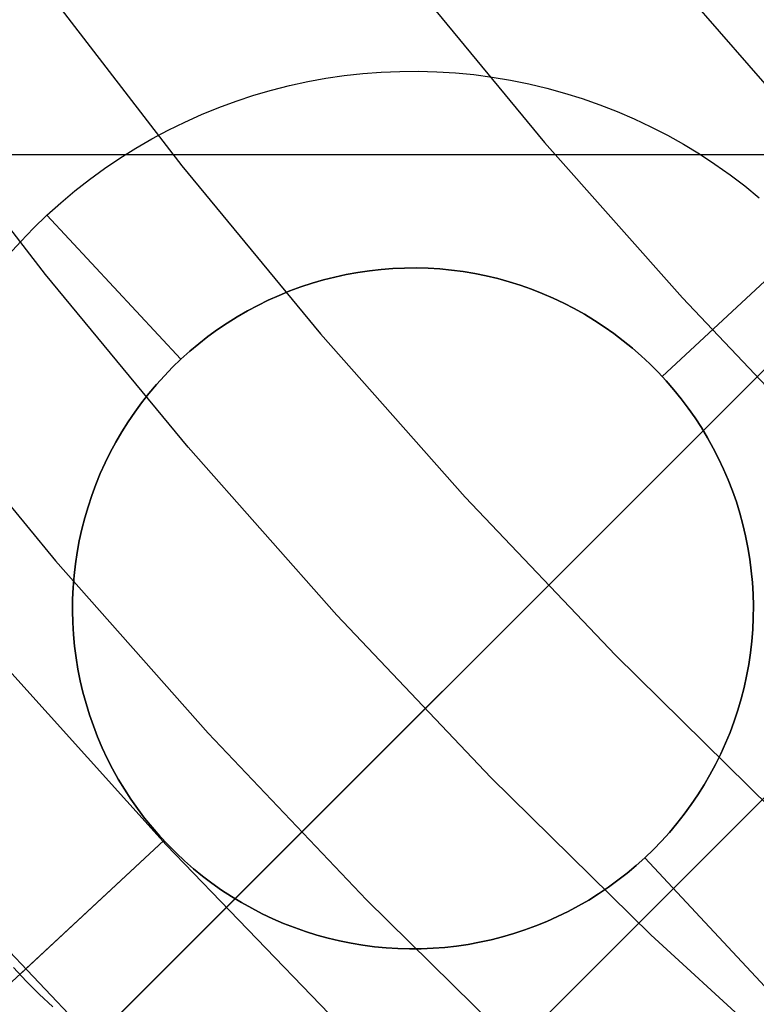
# Model space of a CAD drawing. Header units: millimetres. Extents: x 8929 to 10091, y -2708 to -1691.
# Tile 35 of 196: x 9476.27 to 9481.13, y -2089.69 to -2083.18. Entities that reach past the tile are written whole.
import ezdxf

# ---------------------------------------------------------------- set-up
doc = ezdxf.new("R2010")
doc.units = ezdxf.units.MM
for name, color, linetype in [('1', 7, 'Continuous'), ('COLOR EXT', 7, 'Continuous'), ('luz', 7, 'Continuous'), ('PLASTICO NEGRO', 7, 'Continuous')]:
    doc.layers.add(name, color=color, linetype=linetype)

msp = doc.modelspace()

# ---------------------------------------------------------------- linework, layer by layer
at = {"layer": '1', "color": 7, "true_color": 0xf4f4f4}
for p, q in [((9477.2344, -2088.6374, 206.5665), (9476.1945, -2087.4833, 206.5665)), ((9476.1945, -2087.4833, 208.3851), (9477.2344, -2088.6374, 208.3851)), ((9477.2344, -2088.6374, 207.4758), (9476.1945, -2087.4833, 207.4758)), ((9478.3134, -2089.755, 206.5665), (9477.2344, -2088.6374, 206.5665)), ((9477.2344, -2088.6374, 208.3851), (9478.3134, -2089.755, 208.3851)), ((9478.3134, -2089.755, 207.4758), (9477.2344, -2088.6374, 207.4758))]:
    msp.add_line(p, q, dxfattribs=at)
at = {"layer": 'COLOR EXT', "color": 30, "true_color": 0xff8d00}
for p, q in [((9457.6549, -2109.0276, 21.6035), (9484.5347, -2082.1479, 21.6035)), ((9484.5347, -2082.1479, 25.6035), (9457.6549, -2109.0276, 25.6035)), ((9457.6549, -2109.0276, 23.6035), (9484.5347, -2082.1479, 23.6035)), ((9459.0692, -2110.4418, 25.6035), (9485.9491, -2083.5618, 25.6035)), ((9485.9491, -2083.5618, 21.6035), (9459.0692, -2110.4418, 21.6035)), ((9485.9491, -2083.5618, 23.6035), (9459.0692, -2110.4418, 23.6035)), ((9441.7454, -2084.0742, 21.6035), (9482.6084, -2084.0742, 21.6035))]:
    msp.add_line(p, q, dxfattribs=at)
at = {"layer": 'luz', "color": 7, "true_color": 0xffffff}
for p, q in [((9478.8591, -2082.9356, -22.7759), (9479.7342, -2083.9949, -22.7759)), ((9476.4578, -2083.0076, -23.839), (9477.3368, -2084.1496, -23.839)), ((9476.4354, -2084.8685, -23.5314), (9475.5322, -2083.6948, -23.5314)), ((9479.7342, -2083.9949, -22.7759), (9480.6453, -2085.0233, -22.7759)), ((9477.3368, -2084.1496, -23.839), (9478.2547, -2085.2607, -23.839)), ((9477.3786, -2086.0102, -23.5314), (9476.4354, -2084.8685, -23.5314)), ((9480.6453, -2085.0233, -22.7759), (9481.5913, -2086.0197, -22.7759)), ((9478.2547, -2085.2607, -23.839), (9479.2103, -2086.3394, -23.839)), ((9475.5341, -2085.5873, -23.2239), (9476.5026, -2086.7597, -23.2239)), ((9478.3607, -2087.1187, -23.5314), (9477.3786, -2086.0102, -23.5314)), ((9479.2103, -2086.3394, -23.839), (9480.2027, -2087.3845, -23.839)), ((9476.5026, -2086.7597, -23.2239), (9477.5111, -2087.898, -23.2239)), ((9479.3804, -2088.1927, -23.5314), (9478.3607, -2087.1187, -23.5314)), ((9480.2027, -2087.3845, -23.839), (9481.2305, -2088.3948, -23.839)), ((9477.5111, -2087.898, -23.2239), (9478.5582, -2089.0008, -23.2239)), ((9480.4366, -2089.2308, -23.5314), (9479.3804, -2088.1927, -23.5314)), ((9478.5582, -2089.0008, -23.2239), (9479.6428, -2090.0669, -23.2239)), ((9476.0762, -2089.2142, -24.2869), (9477.1696, -2090.3657, -24.2869)), ((9481.528, -2090.2319, -23.5314), (9480.4366, -2089.2308, -23.5314))]:
    msp.add_line(p, q, dxfattribs=at)
at = {"layer": 'PLASTICO NEGRO', "color": 254, "true_color": 0xcad1ee}
for p, q in [((9481.381, -2083.8262, 35.4035), (9480.5108, -2082.8239, 35.4035)), ((9478.2899, -2083.5715, 33.9035), (9478.4112, -2083.5538, 33.9035)), ((9478.4112, -2083.5538, 33.9035), (9478.533, -2083.5402, 33.9035)), ((9478.533, -2083.5402, 33.9035), (9478.6552, -2083.5309, 33.9035)), ((9478.6552, -2083.5309, 33.9035), (9478.7776, -2083.5258, 33.9035)), ((9478.7776, -2083.5258, 33.9035), (9478.9001, -2083.5249, 33.9035)), ((9478.9001, -2083.5249, 33.9035), (9479.0227, -2083.5282, 33.9035)), ((9479.0227, -2083.5282, 33.9035), (9479.145, -2083.5358, 33.9035)), ((9479.145, -2083.5358, 33.9035), (9479.267, -2083.5476, 33.9035)), ((9479.267, -2083.5476, 33.9035), (9479.3885, -2083.5636, 33.9035)), ((9477.9308, -2083.6497, 33.9035), (9478.0496, -2083.6195, 33.9035)), ((9478.0496, -2083.6195, 33.9035), (9478.1693, -2083.5934, 33.9035)), ((9478.1693, -2083.5934, 33.9035), (9478.2899, -2083.5715, 33.9035)), ((9479.3885, -2083.5636, 33.9035), (9479.5093, -2083.5837, 33.9035)), ((9479.5093, -2083.5837, 33.9035), (9479.6294, -2083.6081, 33.9035)), ((9479.6294, -2083.6081, 33.9035), (9479.7486, -2083.6365, 33.9035)), ((9477.6967, -2083.7223, 33.9035), (9477.8132, -2083.684, 33.9035)), ((9477.8132, -2083.684, 33.9035), (9477.9308, -2083.6497, 33.9035)), ((9479.7486, -2083.6365, 33.9035), (9479.8668, -2083.6691, 33.9035)), ((9479.8668, -2083.6691, 33.9035), (9479.9837, -2083.7057, 33.9035)), ((9477.5817, -2083.7646, 33.9035), (9477.6967, -2083.7223, 33.9035)), ((9479.9837, -2083.7057, 33.9035), (9480.0994, -2083.7463, 33.9035)), ((9480.0994, -2083.7463, 33.9035), (9480.2135, -2083.791, 33.9035)), ((9477.3564, -2083.861, 33.9035), (9477.4682, -2083.8109, 33.9035)), ((9477.4682, -2083.8109, 33.9035), (9477.5817, -2083.7646, 33.9035)), ((9480.2135, -2083.791, 33.9035), (9480.326, -2083.8395, 33.9035)), ((9477.2464, -2083.915, 33.9035), (9477.3564, -2083.861, 33.9035)), ((9480.326, -2083.8395, 33.9035), (9480.4368, -2083.8918, 33.9035)), ((9477.1383, -2083.9727, 33.9035), (9477.2464, -2083.915, 33.9035)), ((9480.4368, -2083.8918, 33.9035), (9480.5458, -2083.948, 33.9035)), ((9480.5458, -2083.948, 33.9035), (9480.6527, -2084.0079, 33.9035)), ((9477.0323, -2084.0341, 33.9035), (9477.1383, -2083.9727, 33.9035)), ((9480.6527, -2084.0079, 33.9035), (9480.7575, -2084.0714, 33.9035)), ((9476.9284, -2084.0992, 33.9035), (9477.0323, -2084.0341, 33.9035)), ((9480.7575, -2084.0714, 33.9035), (9480.86, -2084.1386, 33.9035)), ((9476.8268, -2084.1678, 33.9035), (9476.9284, -2084.0992, 33.9035)), ((9480.86, -2084.1386, 33.9035), (9480.9602, -2084.2092, 33.9035)), ((9476.7277, -2084.2399, 33.9035), (9476.8268, -2084.1678, 33.9035)), ((9476.6312, -2084.3153, 33.9035), (9476.7277, -2084.2399, 33.9035)), ((9480.9602, -2084.2092, 33.9035), (9481.0578, -2084.2832, 33.9035)), ((9476.5372, -2084.3941, 33.9035), (9476.6312, -2084.3153, 33.9035)), ((9480.5117, -2085.5418, 35.4035), (9481.829, -2084.3159, 35.4035)), ((9481.0578, -2084.2832, 33.9035), (9481.1529, -2084.3606, 33.9035)), ((9476.4461, -2084.476, 33.9035), (9476.5372, -2084.3941, 33.9035)), ((9476.4461, -2084.476, 33.9035), (9476.3578, -2084.561, 33.9035)), ((9477.3318, -2085.4276, 35.2035), (9476.4461, -2084.476, 33.9035)), ((9476.3578, -2084.561, 33.9035), (9476.2726, -2084.649, 33.9035)), ((9476.2726, -2084.649, 33.9035), (9476.1904, -2084.7399, 33.9035)), ((9480.5117, -2085.5418, 35.2035), (9481.4633, -2084.6562, 33.9035)), ((9478.5004, -2084.8544, 35.2035), (9478.4239, -2084.8683, 35.2035)), ((9478.4239, -2084.8683, 35.4035), (9478.5004, -2084.8544, 35.4035)), ((9478.5004, -2084.8544, 35.3035), (9478.4239, -2084.8683, 35.3035)), ((9478.5772, -2084.8431, 35.2035), (9478.5004, -2084.8544, 35.2035)), ((9478.5004, -2084.8544, 35.4035), (9478.5772, -2084.8431, 35.4035)), ((9478.5772, -2084.8431, 35.3035), (9478.5004, -2084.8544, 35.3035)), ((9478.6544, -2084.8345, 35.2035), (9478.5772, -2084.8431, 35.2035)), ((9478.5772, -2084.8431, 35.4035), (9478.6544, -2084.8345, 35.4035)), ((9478.6544, -2084.8345, 35.3035), (9478.5772, -2084.8431, 35.3035)), ((9478.7319, -2084.8286, 35.2035), (9478.6544, -2084.8345, 35.2035)), ((9478.6544, -2084.8345, 35.4035), (9478.7319, -2084.8286, 35.4035)), ((9478.7319, -2084.8286, 35.3035), (9478.6544, -2084.8345, 35.3035)), ((9478.8095, -2084.8254, 35.2035), (9478.7319, -2084.8286, 35.2035)), ((9478.7319, -2084.8286, 35.4035), (9478.8095, -2084.8254, 35.4035)), ((9478.8095, -2084.8254, 35.3035), (9478.7319, -2084.8286, 35.3035)), ((9478.8871, -2084.8248, 35.2035), (9478.8095, -2084.8254, 35.2035)), ((9478.8095, -2084.8254, 35.4035), (9478.8871, -2084.8248, 35.4035)), ((9478.8871, -2084.8248, 35.3035), (9478.8095, -2084.8254, 35.3035)), ((9478.9648, -2084.8269, 35.2035), (9478.8871, -2084.8248, 35.2035)), ((9478.8871, -2084.8248, 35.4035), (9478.9648, -2084.8269, 35.4035)), ((9478.9648, -2084.8269, 35.3035), (9478.8871, -2084.8248, 35.3035)), ((9479.0423, -2084.8317, 35.2035), (9478.9648, -2084.8269, 35.2035)), ((9478.9648, -2084.8269, 35.4035), (9479.0423, -2084.8317, 35.4035)), ((9479.0423, -2084.8317, 35.3035), (9478.9648, -2084.8269, 35.3035)), ((9479.1196, -2084.8392, 35.2035), (9479.0423, -2084.8317, 35.2035)), ((9479.0423, -2084.8317, 35.4035), (9479.1196, -2084.8392, 35.4035)), ((9479.1196, -2084.8392, 35.3035), (9479.0423, -2084.8317, 35.3035)), ((9479.1966, -2084.8493, 35.2035), (9479.1196, -2084.8392, 35.2035)), ((9479.1196, -2084.8392, 35.4035), (9479.1966, -2084.8493, 35.4035)), ((9479.1966, -2084.8493, 35.3035), (9479.1196, -2084.8392, 35.3035)), ((9479.2732, -2084.8621, 35.2035), (9479.1966, -2084.8493, 35.2035)), ((9479.1966, -2084.8493, 35.4035), (9479.2732, -2084.8621, 35.4035)), ((9479.2732, -2084.8621, 35.3035), (9479.1966, -2084.8493, 35.3035)), ((9478.2728, -2084.9039, 35.2035), (9478.1982, -2084.9257, 35.2035)), ((9478.1982, -2084.9257, 35.4035), (9478.2728, -2084.9039, 35.4035)), ((9478.2728, -2084.9039, 35.3035), (9478.1982, -2084.9257, 35.3035)), ((9478.348, -2084.8848, 35.2035), (9478.2728, -2084.9039, 35.2035)), ((9478.2728, -2084.9039, 35.4035), (9478.348, -2084.8848, 35.4035)), ((9478.348, -2084.8848, 35.3035), (9478.2728, -2084.9039, 35.3035)), ((9478.4239, -2084.8683, 35.2035), (9478.348, -2084.8848, 35.2035)), ((9478.348, -2084.8848, 35.4035), (9478.4239, -2084.8683, 35.4035)), ((9478.4239, -2084.8683, 35.3035), (9478.348, -2084.8848, 35.3035)), ((9479.3494, -2084.8775, 35.2035), (9479.2732, -2084.8621, 35.2035)), ((9479.2732, -2084.8621, 35.4035), (9479.3494, -2084.8775, 35.4035)), ((9479.3494, -2084.8775, 35.3035), (9479.2732, -2084.8621, 35.3035)), ((9479.4249, -2084.8956, 35.2035), (9479.3494, -2084.8775, 35.2035)), ((9479.3494, -2084.8775, 35.4035), (9479.4249, -2084.8956, 35.4035)), ((9479.4249, -2084.8956, 35.3035), (9479.3494, -2084.8775, 35.3035)), ((9479.4998, -2084.9162, 35.2035), (9479.4249, -2084.8956, 35.2035)), ((9479.4249, -2084.8956, 35.4035), (9479.4998, -2084.9162, 35.4035)), ((9479.4998, -2084.9162, 35.3035), (9479.4249, -2084.8956, 35.3035)), ((9479.5739, -2084.9394, 35.2035), (9479.4998, -2084.9162, 35.2035)), ((9479.4998, -2084.9162, 35.4035), (9479.5739, -2084.9394, 35.4035)), ((9479.5739, -2084.9394, 35.3035), (9479.4998, -2084.9162, 35.3035)), ((9478.0515, -2084.9768, 35.2035), (9477.9796, -2085.0061, 35.2035)), ((9477.9796, -2085.0061, 35.4035), (9478.0515, -2084.9768, 35.4035)), ((9478.0515, -2084.9768, 35.3035), (9477.9796, -2085.0061, 35.3035)), ((9478.1244, -2084.9499, 35.2035), (9478.0515, -2084.9768, 35.2035)), ((9478.0515, -2084.9768, 35.4035), (9478.1244, -2084.9499, 35.4035)), ((9478.1244, -2084.9499, 35.3035), (9478.0515, -2084.9768, 35.3035)), ((9478.1982, -2084.9257, 35.2035), (9478.1244, -2084.9499, 35.2035)), ((9478.1244, -2084.9499, 35.4035), (9478.1982, -2084.9257, 35.4035)), ((9478.1982, -2084.9257, 35.3035), (9478.1244, -2084.9499, 35.3035)), ((9479.6472, -2084.9652, 35.2035), (9479.5739, -2084.9394, 35.2035)), ((9479.5739, -2084.9394, 35.4035), (9479.6472, -2084.9652, 35.4035)), ((9479.6472, -2084.9652, 35.3035), (9479.5739, -2084.9394, 35.3035)), ((9479.7195, -2084.9934, 35.2035), (9479.6472, -2084.9652, 35.2035)), ((9479.6472, -2084.9652, 35.4035), (9479.7195, -2084.9934, 35.4035)), ((9479.7195, -2084.9934, 35.3035), (9479.6472, -2084.9652, 35.3035)), ((9477.9087, -2085.0378, 35.2035), (9477.839, -2085.0721, 35.2035)), ((9477.839, -2085.0721, 35.4035), (9477.9087, -2085.0378, 35.4035)), ((9477.9087, -2085.0378, 35.3035), (9477.839, -2085.0721, 35.3035)), ((9477.9796, -2085.0061, 35.2035), (9477.9087, -2085.0378, 35.2035)), ((9477.9087, -2085.0378, 35.4035), (9477.9796, -2085.0061, 35.4035)), ((9477.9796, -2085.0061, 35.3035), (9477.9087, -2085.0378, 35.3035)), ((9479.7909, -2085.0242, 35.2035), (9479.7195, -2084.9934, 35.2035)), ((9479.7195, -2084.9934, 35.4035), (9479.7909, -2085.0242, 35.4035)), ((9479.7909, -2085.0242, 35.3035), (9479.7195, -2084.9934, 35.3035)), ((9479.8611, -2085.0574, 35.2035), (9479.7909, -2085.0242, 35.2035)), ((9479.7909, -2085.0242, 35.4035), (9479.8611, -2085.0574, 35.4035)), ((9479.8611, -2085.0574, 35.3035), (9479.7909, -2085.0242, 35.3035)), ((9477.7705, -2085.1086, 35.2035), (9477.7033, -2085.1476, 35.2035)), ((9477.7033, -2085.1476, 35.4035), (9477.7705, -2085.1086, 35.4035)), ((9477.7705, -2085.1086, 35.3035), (9477.7033, -2085.1476, 35.3035)), ((9477.839, -2085.0721, 35.2035), (9477.7705, -2085.1086, 35.2035)), ((9477.7705, -2085.1086, 35.4035), (9477.839, -2085.0721, 35.4035)), ((9477.839, -2085.0721, 35.3035), (9477.7705, -2085.1086, 35.3035)), ((9479.9301, -2085.093, 35.2035), (9479.8611, -2085.0574, 35.2035)), ((9479.8611, -2085.0574, 35.4035), (9479.9301, -2085.093, 35.4035)), ((9479.9301, -2085.093, 35.3035), (9479.8611, -2085.0574, 35.3035)), ((9479.9979, -2085.1309, 35.2035), (9479.9301, -2085.093, 35.2035)), ((9479.9301, -2085.093, 35.4035), (9479.9979, -2085.1309, 35.4035)), ((9479.9979, -2085.1309, 35.3035), (9479.9301, -2085.093, 35.3035)), ((9477.7033, -2085.1476, 35.2035), (9477.6374, -2085.1888, 35.2035)), ((9477.6374, -2085.1888, 35.4035), (9477.7033, -2085.1476, 35.4035)), ((9477.7033, -2085.1476, 35.3035), (9477.6374, -2085.1888, 35.3035)), ((9480.0643, -2085.1712, 35.2035), (9479.9979, -2085.1309, 35.2035)), ((9479.9979, -2085.1309, 35.4035), (9480.0643, -2085.1712, 35.4035)), ((9480.0643, -2085.1712, 35.3035), (9479.9979, -2085.1309, 35.3035)), ((9480.1293, -2085.2138, 35.2035), (9480.0643, -2085.1712, 35.2035)), ((9480.0643, -2085.1712, 35.4035), (9480.1293, -2085.2138, 35.4035)), ((9480.1293, -2085.2138, 35.3035), (9480.0643, -2085.1712, 35.3035)), ((9477.5731, -2085.2323, 35.2035), (9477.5102, -2085.278, 35.2035)), ((9477.5102, -2085.278, 35.4035), (9477.5731, -2085.2323, 35.4035)), ((9477.5731, -2085.2323, 35.3035), (9477.5102, -2085.278, 35.3035)), ((9477.6374, -2085.1888, 35.2035), (9477.5731, -2085.2323, 35.2035)), ((9477.5731, -2085.2323, 35.4035), (9477.6374, -2085.1888, 35.4035)), ((9477.6374, -2085.1888, 35.3035), (9477.5731, -2085.2323, 35.3035)), ((9480.1928, -2085.2585, 35.2035), (9480.1293, -2085.2138, 35.2035)), ((9480.1293, -2085.2138, 35.4035), (9480.1928, -2085.2585, 35.4035)), ((9480.1928, -2085.2585, 35.3035), (9480.1293, -2085.2138, 35.3035)), ((9477.5102, -2085.278, 35.2035), (9477.449, -2085.3258, 35.2035)), ((9477.449, -2085.3258, 35.4035), (9477.5102, -2085.278, 35.4035)), ((9477.5102, -2085.278, 35.3035), (9477.449, -2085.3258, 35.3035)), ((9480.2547, -2085.3055, 35.2035), (9480.1928, -2085.2585, 35.2035)), ((9480.1928, -2085.2585, 35.4035), (9480.2547, -2085.3055, 35.4035)), ((9480.2547, -2085.3055, 35.3035), (9480.1928, -2085.2585, 35.3035)), ((9480.3149, -2085.3545, 35.2035), (9480.2547, -2085.3055, 35.2035)), ((9480.2547, -2085.3055, 35.4035), (9480.3149, -2085.3545, 35.4035)), ((9480.3149, -2085.3545, 35.3035), (9480.2547, -2085.3055, 35.3035)), ((9477.3895, -2085.3757, 35.2035), (9477.3318, -2085.4276, 35.2035)), ((9477.3318, -2085.4276, 35.4035), (9477.3895, -2085.3757, 35.4035)), ((9477.3895, -2085.3757, 35.3035), (9477.3318, -2085.4276, 35.3035)), ((9477.449, -2085.3258, 35.2035), (9477.3895, -2085.3757, 35.2035)), ((9477.3895, -2085.3757, 35.4035), (9477.449, -2085.3258, 35.4035)), ((9477.449, -2085.3258, 35.3035), (9477.3895, -2085.3757, 35.3035)), ((9480.3734, -2085.4056, 35.2035), (9480.3149, -2085.3545, 35.2035)), ((9480.3149, -2085.3545, 35.4035), (9480.3734, -2085.4056, 35.4035)), ((9480.3734, -2085.4056, 35.3035), (9480.3149, -2085.3545, 35.3035)), ((9477.2758, -2085.4815, 35.2035), (9477.3318, -2085.4276, 35.2035)), ((9477.2758, -2085.4815, 35.4035), (9477.3318, -2085.4276, 35.4035)), ((9477.3318, -2085.4276, 35.3035), (9477.2758, -2085.4815, 35.3035)), ((9477.3318, -2085.4276, 35.4035), (9477.3318, -2085.4276, 35.2035)), ((9480.4301, -2085.4586, 35.2035), (9480.3734, -2085.4056, 35.2035)), ((9480.3734, -2085.4056, 35.4035), (9480.4301, -2085.4586, 35.4035)), ((9480.4301, -2085.4586, 35.3035), (9480.3734, -2085.4056, 35.3035)), ((9477.2218, -2085.5373, 35.2035), (9477.2758, -2085.4815, 35.2035)), ((9477.2218, -2085.5373, 35.4035), (9477.2758, -2085.4815, 35.4035)), ((9477.2758, -2085.4815, 35.3035), (9477.2218, -2085.5373, 35.3035)), ((9480.485, -2085.5136, 35.2035), (9480.4301, -2085.4586, 35.2035)), ((9480.4301, -2085.4586, 35.4035), (9480.485, -2085.5136, 35.4035)), ((9480.485, -2085.5136, 35.3035), (9480.4301, -2085.4586, 35.3035)), ((9477.1697, -2085.5949, 35.2035), (9477.2218, -2085.5373, 35.2035)), ((9477.1697, -2085.5949, 35.4035), (9477.2218, -2085.5373, 35.4035)), ((9477.2218, -2085.5373, 35.3035), (9477.1697, -2085.5949, 35.3035)), ((9480.5379, -2085.5705, 35.2035), (9480.485, -2085.5136, 35.2035)), ((9480.485, -2085.5136, 35.4035), (9480.5379, -2085.5705, 35.4035)), ((9480.5379, -2085.5705, 35.3035), (9480.485, -2085.5136, 35.3035)), ((9480.5117, -2085.5418, 35.2035), (9480.5117, -2085.5418, 35.4035)), ((9480.5888, -2085.6292, 35.2035), (9480.5379, -2085.5705, 35.2035)), ((9480.5379, -2085.5705, 35.4035), (9480.5888, -2085.6292, 35.4035)), ((9480.5888, -2085.6292, 35.3035), (9480.5379, -2085.5705, 35.3035)), ((9477.1196, -2085.6543, 35.2035), (9477.1697, -2085.5949, 35.2035)), ((9477.1196, -2085.6543, 35.4035), (9477.1697, -2085.5949, 35.4035)), ((9477.1697, -2085.5949, 35.3035), (9477.1196, -2085.6543, 35.3035)), ((9480.6377, -2085.6895, 35.2035), (9480.5888, -2085.6292, 35.2035)), ((9480.5888, -2085.6292, 35.4035), (9480.6377, -2085.6895, 35.4035)), ((9480.6377, -2085.6895, 35.3035), (9480.5888, -2085.6292, 35.3035)), ((9477.0716, -2085.7154, 35.2035), (9477.1196, -2085.6543, 35.2035)), ((9477.0716, -2085.7154, 35.4035), (9477.1196, -2085.6543, 35.4035)), ((9477.1196, -2085.6543, 35.3035), (9477.0716, -2085.7154, 35.3035)), ((9480.6844, -2085.7516, 35.2035), (9480.6377, -2085.6895, 35.2035)), ((9480.6377, -2085.6895, 35.4035), (9480.6844, -2085.7516, 35.4035)), ((9480.6844, -2085.7516, 35.3035), (9480.6377, -2085.6895, 35.3035)), ((9477.0258, -2085.7781, 35.2035), (9477.0716, -2085.7154, 35.2035)), ((9477.0258, -2085.7781, 35.4035), (9477.0716, -2085.7154, 35.4035)), ((9477.0716, -2085.7154, 35.3035), (9477.0258, -2085.7781, 35.3035)), ((9480.729, -2085.8152, 35.2035), (9480.6844, -2085.7516, 35.2035)), ((9480.6844, -2085.7516, 35.4035), (9480.729, -2085.8152, 35.4035)), ((9480.729, -2085.8152, 35.3035), (9480.6844, -2085.7516, 35.3035)), ((9476.9821, -2085.8423, 35.2035), (9477.0258, -2085.7781, 35.2035)), ((9476.9821, -2085.8423, 35.4035), (9477.0258, -2085.7781, 35.4035)), ((9477.0258, -2085.7781, 35.3035), (9476.9821, -2085.8423, 35.3035)), ((9480.7714, -2085.8803, 35.2035), (9480.729, -2085.8152, 35.2035)), ((9480.729, -2085.8152, 35.4035), (9480.7714, -2085.8803, 35.4035)), ((9480.7714, -2085.8803, 35.3035), (9480.729, -2085.8152, 35.3035)), ((9476.9407, -2085.908, 35.2035), (9476.9821, -2085.8423, 35.2035)), ((9476.9407, -2085.908, 35.4035), (9476.9821, -2085.8423, 35.4035)), ((9476.9821, -2085.8423, 35.3035), (9476.9407, -2085.908, 35.3035)), ((9480.8115, -2085.9468, 35.2035), (9480.7714, -2085.8803, 35.2035)), ((9480.7714, -2085.8803, 35.4035), (9480.8115, -2085.9468, 35.4035)), ((9480.8115, -2085.9468, 35.3035), (9480.7714, -2085.8803, 35.3035)), ((9476.9016, -2085.9751, 35.2035), (9476.9407, -2085.908, 35.2035)), ((9476.9016, -2085.9751, 35.4035), (9476.9407, -2085.908, 35.4035)), ((9476.9407, -2085.908, 35.3035), (9476.9016, -2085.9751, 35.3035)), ((9480.8493, -2086.0147, 35.2035), (9480.8115, -2085.9468, 35.2035)), ((9480.8115, -2085.9468, 35.4035), (9480.8493, -2086.0147, 35.4035)), ((9480.8493, -2086.0147, 35.3035), (9480.8115, -2085.9468, 35.3035)), ((9476.8648, -2086.0435, 35.2035), (9476.9016, -2085.9751, 35.2035)), ((9476.8648, -2086.0435, 35.4035), (9476.9016, -2085.9751, 35.4035)), ((9476.9016, -2085.9751, 35.3035), (9476.8648, -2086.0435, 35.3035)), ((9480.8847, -2086.0838, 35.2035), (9480.8493, -2086.0147, 35.2035)), ((9480.8493, -2086.0147, 35.4035), (9480.8847, -2086.0838, 35.4035)), ((9480.8847, -2086.0838, 35.3035), (9480.8493, -2086.0147, 35.3035)), ((9476.8304, -2086.1132, 35.2035), (9476.8648, -2086.0435, 35.2035)), ((9476.8304, -2086.1132, 35.4035), (9476.8648, -2086.0435, 35.4035)), ((9476.8648, -2086.0435, 35.3035), (9476.8304, -2086.1132, 35.3035)), ((9480.9177, -2086.1541, 35.2035), (9480.8847, -2086.0838, 35.2035)), ((9480.8847, -2086.0838, 35.4035), (9480.9177, -2086.1541, 35.4035)), ((9480.9177, -2086.1541, 35.3035), (9480.8847, -2086.0838, 35.3035)), ((9476.7984, -2086.184, 35.2035), (9476.8304, -2086.1132, 35.2035)), ((9476.7984, -2086.184, 35.4035), (9476.8304, -2086.1132, 35.4035)), ((9476.8304, -2086.1132, 35.3035), (9476.7984, -2086.184, 35.3035)), ((9480.9482, -2086.2255, 35.2035), (9480.9177, -2086.1541, 35.2035)), ((9480.9177, -2086.1541, 35.4035), (9480.9482, -2086.2255, 35.4035)), ((9480.9482, -2086.2255, 35.3035), (9480.9177, -2086.1541, 35.3035)), ((9476.7689, -2086.2558, 35.2035), (9476.7984, -2086.184, 35.2035)), ((9476.7689, -2086.2558, 35.4035), (9476.7984, -2086.184, 35.4035)), ((9476.7984, -2086.184, 35.3035), (9476.7689, -2086.2558, 35.3035)), ((9480.9763, -2086.2979, 35.2035), (9480.9482, -2086.2255, 35.2035)), ((9480.9482, -2086.2255, 35.4035), (9480.9763, -2086.2979, 35.4035)), ((9480.9763, -2086.2979, 35.3035), (9480.9482, -2086.2255, 35.3035)), ((9476.7419, -2086.3286, 35.2035), (9476.7689, -2086.2558, 35.2035)), ((9476.7419, -2086.3286, 35.4035), (9476.7689, -2086.2558, 35.4035)), ((9476.7689, -2086.2558, 35.3035), (9476.7419, -2086.3286, 35.3035)), ((9476.7174, -2086.4024, 35.2035), (9476.7419, -2086.3286, 35.2035)), ((9476.7174, -2086.4024, 35.4035), (9476.7419, -2086.3286, 35.4035)), ((9476.7419, -2086.3286, 35.3035), (9476.7174, -2086.4024, 35.3035)), ((9481.0018, -2086.3713, 35.2035), (9480.9763, -2086.2979, 35.2035)), ((9480.9763, -2086.2979, 35.4035), (9481.0018, -2086.3713, 35.4035)), ((9481.0018, -2086.3713, 35.3035), (9480.9763, -2086.2979, 35.3035)), ((9476.6955, -2086.4769, 35.2035), (9476.7174, -2086.4024, 35.2035)), ((9476.6955, -2086.4769, 35.4035), (9476.7174, -2086.4024, 35.4035)), ((9476.7174, -2086.4024, 35.3035), (9476.6955, -2086.4769, 35.3035)), ((9481.0248, -2086.4455, 35.2035), (9481.0018, -2086.3713, 35.2035)), ((9481.0018, -2086.3713, 35.4035), (9481.0248, -2086.4455, 35.4035)), ((9481.0248, -2086.4455, 35.3035), (9481.0018, -2086.3713, 35.3035)), ((9476.6761, -2086.5521, 35.2035), (9476.6955, -2086.4769, 35.2035)), ((9476.6761, -2086.5521, 35.4035), (9476.6955, -2086.4769, 35.4035)), ((9476.6955, -2086.4769, 35.3035), (9476.6761, -2086.5521, 35.3035)), ((9481.0453, -2086.5204, 35.2035), (9481.0248, -2086.4455, 35.2035)), ((9481.0248, -2086.4455, 35.4035), (9481.0453, -2086.5204, 35.4035)), ((9481.0453, -2086.5204, 35.3035), (9481.0248, -2086.4455, 35.3035)), ((9481.0631, -2086.596, 35.2035), (9481.0453, -2086.5204, 35.2035)), ((9481.0453, -2086.5204, 35.4035), (9481.0631, -2086.596, 35.4035)), ((9481.0631, -2086.596, 35.3035), (9481.0453, -2086.5204, 35.3035)), ((9476.6594, -2086.6279, 35.2035), (9476.6761, -2086.5521, 35.2035)), ((9476.6594, -2086.6279, 35.4035), (9476.6761, -2086.5521, 35.4035)), ((9476.6761, -2086.5521, 35.3035), (9476.6594, -2086.6279, 35.3035)), ((9481.0783, -2086.6722, 35.2035), (9481.0631, -2086.596, 35.2035)), ((9481.0631, -2086.596, 35.4035), (9481.0783, -2086.6722, 35.4035)), ((9481.0783, -2086.6722, 35.3035), (9481.0631, -2086.596, 35.3035)), ((9476.6453, -2086.7043, 35.2035), (9476.6594, -2086.6279, 35.2035)), ((9476.6453, -2086.7043, 35.4035), (9476.6594, -2086.6279, 35.4035)), ((9476.6594, -2086.6279, 35.3035), (9476.6453, -2086.7043, 35.3035)), ((9481.0909, -2086.7488, 35.2035), (9481.0783, -2086.6722, 35.2035)), ((9481.0783, -2086.6722, 35.4035), (9481.0909, -2086.7488, 35.4035)), ((9481.0909, -2086.7488, 35.3035), (9481.0783, -2086.6722, 35.3035)), ((9476.6338, -2086.7811, 35.2035), (9476.6453, -2086.7043, 35.2035)), ((9476.6338, -2086.7811, 35.4035), (9476.6453, -2086.7043, 35.4035)), ((9476.6453, -2086.7043, 35.3035), (9476.6338, -2086.7811, 35.3035)), ((9476.625, -2086.8583, 35.2035), (9476.6338, -2086.7811, 35.2035)), ((9476.625, -2086.8583, 35.4035), (9476.6338, -2086.7811, 35.4035)), ((9476.6338, -2086.7811, 35.3035), (9476.625, -2086.8583, 35.3035)), ((9481.1008, -2086.8259, 35.2035), (9481.0909, -2086.7488, 35.2035)), ((9481.0909, -2086.7488, 35.4035), (9481.1008, -2086.8259, 35.4035)), ((9481.1008, -2086.8259, 35.3035), (9481.0909, -2086.7488, 35.3035)), ((9476.6189, -2086.9357, 35.2035), (9476.625, -2086.8583, 35.2035)), ((9476.6189, -2086.9357, 35.4035), (9476.625, -2086.8583, 35.4035)), ((9476.625, -2086.8583, 35.3035), (9476.6189, -2086.9357, 35.3035)), ((9481.1081, -2086.9032, 35.2035), (9481.1008, -2086.8259, 35.2035)), ((9481.1008, -2086.8259, 35.4035), (9481.1081, -2086.9032, 35.4035)), ((9481.1081, -2086.9032, 35.3035), (9481.1008, -2086.8259, 35.3035)), ((9476.6154, -2087.0133, 35.2035), (9476.6189, -2086.9357, 35.2035)), ((9476.6154, -2087.0133, 35.4035), (9476.6189, -2086.9357, 35.4035)), ((9476.6189, -2086.9357, 35.3035), (9476.6154, -2087.0133, 35.3035)), ((9481.1126, -2086.9807, 35.2035), (9481.1081, -2086.9032, 35.2035)), ((9481.1081, -2086.9032, 35.4035), (9481.1126, -2086.9807, 35.4035)), ((9481.1126, -2086.9807, 35.3035), (9481.1081, -2086.9032, 35.3035)), ((9481.1146, -2087.0584, 35.2035), (9481.1126, -2086.9807, 35.2035)), ((9481.1126, -2086.9807, 35.4035), (9481.1146, -2087.0584, 35.4035)), ((9481.1146, -2087.0584, 35.3035), (9481.1126, -2086.9807, 35.3035)), ((9476.6147, -2087.091, 35.2035), (9476.6154, -2087.0133, 35.2035)), ((9476.6147, -2087.091, 35.4035), (9476.6154, -2087.0133, 35.4035)), ((9476.6154, -2087.0133, 35.3035), (9476.6147, -2087.091, 35.3035)), ((9481.1138, -2087.1361, 35.2035), (9481.1146, -2087.0584, 35.2035)), ((9481.1146, -2087.0584, 35.4035), (9481.1138, -2087.1361, 35.4035)), ((9481.1138, -2087.1361, 35.3035), (9481.1146, -2087.0584, 35.3035)), ((9476.6166, -2087.1687, 35.2035), (9476.6147, -2087.091, 35.2035)), ((9476.6166, -2087.1687, 35.4035), (9476.6147, -2087.091, 35.4035)), ((9476.6147, -2087.091, 35.3035), (9476.6166, -2087.1687, 35.3035)), ((9481.1103, -2087.2136, 35.2035), (9481.1138, -2087.1361, 35.2035)), ((9481.1138, -2087.1361, 35.4035), (9481.1103, -2087.2136, 35.4035)), ((9481.1103, -2087.2136, 35.3035), (9481.1138, -2087.1361, 35.3035)), ((9476.6212, -2087.2462, 35.2035), (9476.6166, -2087.1687, 35.2035)), ((9476.6212, -2087.2462, 35.4035), (9476.6166, -2087.1687, 35.4035)), ((9476.6166, -2087.1687, 35.3035), (9476.6212, -2087.2462, 35.3035)), ((9476.6284, -2087.3235, 35.2035), (9476.6212, -2087.2462, 35.2035)), ((9476.6284, -2087.3235, 35.4035), (9476.6212, -2087.2462, 35.4035)), ((9476.6212, -2087.2462, 35.3035), (9476.6284, -2087.3235, 35.3035)), ((9481.1042, -2087.2911, 35.2035), (9481.1103, -2087.2136, 35.2035)), ((9481.1103, -2087.2136, 35.4035), (9481.1042, -2087.2911, 35.4035)), ((9481.1042, -2087.2911, 35.3035), (9481.1103, -2087.2136, 35.3035)), ((9476.6383, -2087.4006, 35.2035), (9476.6284, -2087.3235, 35.2035)), ((9476.6383, -2087.4006, 35.4035), (9476.6284, -2087.3235, 35.4035)), ((9476.6284, -2087.3235, 35.3035), (9476.6383, -2087.4006, 35.3035)), ((9481.0954, -2087.3683, 35.2035), (9481.1042, -2087.2911, 35.2035)), ((9481.1042, -2087.2911, 35.4035), (9481.0954, -2087.3683, 35.4035)), ((9481.0954, -2087.3683, 35.3035), (9481.1042, -2087.2911, 35.3035)), ((9481.0839, -2087.4451, 35.2035), (9481.0954, -2087.3683, 35.2035)), ((9481.0954, -2087.3683, 35.4035), (9481.0839, -2087.4451, 35.4035)), ((9481.0839, -2087.4451, 35.3035), (9481.0954, -2087.3683, 35.3035)), ((9476.6509, -2087.4772, 35.2035), (9476.6383, -2087.4006, 35.2035)), ((9476.6509, -2087.4772, 35.4035), (9476.6383, -2087.4006, 35.4035)), ((9476.6383, -2087.4006, 35.3035), (9476.6509, -2087.4772, 35.3035)), ((9481.0698, -2087.5215, 35.2035), (9481.0839, -2087.4451, 35.2035)), ((9481.0839, -2087.4451, 35.4035), (9481.0698, -2087.5215, 35.4035)), ((9481.0698, -2087.5215, 35.3035), (9481.0839, -2087.4451, 35.3035)), ((9476.6661, -2087.5534, 35.2035), (9476.6509, -2087.4772, 35.2035)), ((9476.6661, -2087.5534, 35.4035), (9476.6509, -2087.4772, 35.4035)), ((9476.6509, -2087.4772, 35.3035), (9476.6661, -2087.5534, 35.3035)), ((9481.0531, -2087.5973, 35.2035), (9481.0698, -2087.5215, 35.2035)), ((9481.0698, -2087.5215, 35.4035), (9481.0531, -2087.5973, 35.4035)), ((9481.0531, -2087.5973, 35.3035), (9481.0698, -2087.5215, 35.3035)), ((9476.684, -2087.629, 35.2035), (9476.6661, -2087.5534, 35.2035)), ((9476.684, -2087.629, 35.4035), (9476.6661, -2087.5534, 35.4035)), ((9476.6661, -2087.5534, 35.3035), (9476.684, -2087.629, 35.3035)), ((9476.7044, -2087.7039, 35.2035), (9476.684, -2087.629, 35.2035)), ((9476.7044, -2087.7039, 35.4035), (9476.684, -2087.629, 35.4035)), ((9476.684, -2087.629, 35.3035), (9476.7044, -2087.7039, 35.3035)), ((9481.0337, -2087.6725, 35.2035), (9481.0531, -2087.5973, 35.2035)), ((9481.0531, -2087.5973, 35.4035), (9481.0337, -2087.6725, 35.4035)), ((9481.0337, -2087.6725, 35.3035), (9481.0531, -2087.5973, 35.3035)), ((9476.7274, -2087.7781, 35.2035), (9476.7044, -2087.7039, 35.2035)), ((9476.7274, -2087.7781, 35.4035), (9476.7044, -2087.7039, 35.4035)), ((9476.7044, -2087.7039, 35.3035), (9476.7274, -2087.7781, 35.3035)), ((9481.0118, -2087.747, 35.2035), (9481.0337, -2087.6725, 35.2035)), ((9481.0337, -2087.6725, 35.4035), (9481.0118, -2087.747, 35.4035)), ((9481.0118, -2087.747, 35.3035), (9481.0337, -2087.6725, 35.3035)), ((9476.7529, -2087.8515, 35.2035), (9476.7274, -2087.7781, 35.2035)), ((9476.7529, -2087.8515, 35.4035), (9476.7274, -2087.7781, 35.4035)), ((9476.7274, -2087.7781, 35.3035), (9476.7529, -2087.8515, 35.3035)), ((9480.9873, -2087.8208, 35.2035), (9481.0118, -2087.747, 35.2035)), ((9481.0118, -2087.747, 35.4035), (9480.9873, -2087.8208, 35.4035)), ((9480.9873, -2087.8208, 35.3035), (9481.0118, -2087.747, 35.3035)), ((9476.781, -2087.9239, 35.2035), (9476.7529, -2087.8515, 35.2035)), ((9476.781, -2087.9239, 35.4035), (9476.7529, -2087.8515, 35.4035)), ((9476.7529, -2087.8515, 35.3035), (9476.781, -2087.9239, 35.3035)), ((9480.9603, -2087.8936, 35.2035), (9480.9873, -2087.8208, 35.2035)), ((9480.9873, -2087.8208, 35.4035), (9480.9603, -2087.8936, 35.4035)), ((9480.9603, -2087.8936, 35.3035), (9480.9873, -2087.8208, 35.3035)), ((9480.9308, -2087.9654, 35.2035), (9480.9603, -2087.8936, 35.2035)), ((9480.9603, -2087.8936, 35.4035), (9480.9308, -2087.9654, 35.4035)), ((9480.9308, -2087.9654, 35.3035), (9480.9603, -2087.8936, 35.3035)), ((9476.8116, -2087.9953, 35.2035), (9476.781, -2087.9239, 35.2035)), ((9476.8116, -2087.9953, 35.4035), (9476.781, -2087.9239, 35.4035)), ((9476.781, -2087.9239, 35.3035), (9476.8116, -2087.9953, 35.3035)), ((9480.8988, -2088.0362, 35.2035), (9480.9308, -2087.9654, 35.2035)), ((9480.9308, -2087.9654, 35.4035), (9480.8988, -2088.0362, 35.4035)), ((9480.8988, -2088.0362, 35.3035), (9480.9308, -2087.9654, 35.3035)), ((9476.8446, -2088.0656, 35.2035), (9476.8116, -2087.9953, 35.2035)), ((9476.8446, -2088.0656, 35.4035), (9476.8116, -2087.9953, 35.4035)), ((9476.8116, -2087.9953, 35.3035), (9476.8446, -2088.0656, 35.3035)), ((9480.8644, -2088.1059, 35.2035), (9480.8988, -2088.0362, 35.2035)), ((9480.8988, -2088.0362, 35.4035), (9480.8644, -2088.1059, 35.4035)), ((9480.8644, -2088.1059, 35.3035), (9480.8988, -2088.0362, 35.3035)), ((9476.88, -2088.1347, 35.2035), (9476.8446, -2088.0656, 35.2035)), ((9476.88, -2088.1347, 35.4035), (9476.8446, -2088.0656, 35.4035)), ((9476.8446, -2088.0656, 35.3035), (9476.88, -2088.1347, 35.3035)), ((9480.8276, -2088.1743, 35.2035), (9480.8644, -2088.1059, 35.2035)), ((9480.8644, -2088.1059, 35.4035), (9480.8276, -2088.1743, 35.4035)), ((9480.8276, -2088.1743, 35.3035), (9480.8644, -2088.1059, 35.3035)), ((9476.9177, -2088.2026, 35.2035), (9476.88, -2088.1347, 35.2035)), ((9476.9177, -2088.2026, 35.4035), (9476.88, -2088.1347, 35.4035)), ((9476.88, -2088.1347, 35.3035), (9476.9177, -2088.2026, 35.3035)), ((9480.7885, -2088.2414, 35.2035), (9480.8276, -2088.1743, 35.2035)), ((9480.8276, -2088.1743, 35.4035), (9480.7885, -2088.2414, 35.4035)), ((9480.7885, -2088.2414, 35.3035), (9480.8276, -2088.1743, 35.3035)), ((9476.9578, -2088.2691, 35.2035), (9476.9177, -2088.2026, 35.2035)), ((9476.9578, -2088.2691, 35.4035), (9476.9177, -2088.2026, 35.4035)), ((9476.9177, -2088.2026, 35.3035), (9476.9578, -2088.2691, 35.3035)), ((9480.7471, -2088.3071, 35.2035), (9480.7885, -2088.2414, 35.2035)), ((9480.7885, -2088.2414, 35.4035), (9480.7471, -2088.3071, 35.4035)), ((9480.7471, -2088.3071, 35.3035), (9480.7885, -2088.2414, 35.3035)), ((9477.0002, -2088.3342, 35.2035), (9476.9578, -2088.2691, 35.2035)), ((9477.0002, -2088.3342, 35.4035), (9476.9578, -2088.2691, 35.4035)), ((9476.9578, -2088.2691, 35.3035), (9477.0002, -2088.3342, 35.3035)), ((9480.7034, -2088.3713, 35.2035), (9480.7471, -2088.3071, 35.2035)), ((9480.7471, -2088.3071, 35.4035), (9480.7034, -2088.3713, 35.4035)), ((9480.7034, -2088.3713, 35.3035), (9480.7471, -2088.3071, 35.3035)), ((9477.0448, -2088.3978, 35.2035), (9477.0002, -2088.3342, 35.2035)), ((9477.0448, -2088.3978, 35.4035), (9477.0002, -2088.3342, 35.4035)), ((9477.0002, -2088.3342, 35.3035), (9477.0448, -2088.3978, 35.3035)), ((9480.6576, -2088.434, 35.2035), (9480.7034, -2088.3713, 35.2035)), ((9480.7034, -2088.3713, 35.4035), (9480.6576, -2088.434, 35.4035)), ((9480.6576, -2088.434, 35.3035), (9480.7034, -2088.3713, 35.3035)), ((9477.0915, -2088.4599, 35.2035), (9477.0448, -2088.3978, 35.2035)), ((9477.0915, -2088.4599, 35.4035), (9477.0448, -2088.3978, 35.4035)), ((9477.0448, -2088.3978, 35.3035), (9477.0915, -2088.4599, 35.3035)), ((9480.6096, -2088.4951, 35.2035), (9480.6576, -2088.434, 35.2035)), ((9480.6576, -2088.434, 35.4035), (9480.6096, -2088.4951, 35.4035)), ((9480.6096, -2088.4951, 35.3035), (9480.6576, -2088.434, 35.3035)), ((9477.1404, -2088.5202, 35.2035), (9477.0915, -2088.4599, 35.2035)), ((9477.1404, -2088.5202, 35.4035), (9477.0915, -2088.4599, 35.4035)), ((9477.0915, -2088.4599, 35.3035), (9477.1404, -2088.5202, 35.3035)), ((9480.5595, -2088.5545, 35.2035), (9480.6096, -2088.4951, 35.2035)), ((9480.6096, -2088.4951, 35.4035), (9480.5595, -2088.5545, 35.4035)), ((9480.5595, -2088.5545, 35.3035), (9480.6096, -2088.4951, 35.3035)), ((9477.1913, -2088.5789, 35.2035), (9477.1404, -2088.5202, 35.2035)), ((9477.1913, -2088.5789, 35.4035), (9477.1404, -2088.5202, 35.4035)), ((9477.1404, -2088.5202, 35.3035), (9477.1913, -2088.5789, 35.3035)), ((9480.5074, -2088.6121, 35.2035), (9480.5595, -2088.5545, 35.2035)), ((9480.5595, -2088.5545, 35.4035), (9480.5074, -2088.6121, 35.4035)), ((9480.5074, -2088.6121, 35.3035), (9480.5595, -2088.5545, 35.3035)), ((9475.2044, -2090.481, 35.4035), (9477.2175, -2088.6076, 35.4035)), ((9477.2175, -2088.6076, 35.2035), (9476.2659, -2089.4932, 33.9035)), ((9477.2442, -2088.6358, 35.2035), (9477.1913, -2088.5789, 35.2035)), ((9477.2442, -2088.6358, 35.4035), (9477.1913, -2088.5789, 35.4035)), ((9477.1913, -2088.5789, 35.3035), (9477.2442, -2088.6358, 35.3035)), ((9477.2175, -2088.6076, 35.2035), (9477.2175, -2088.6076, 35.4035)), ((9480.4534, -2088.6679, 35.2035), (9480.5074, -2088.6121, 35.2035)), ((9480.5074, -2088.6121, 35.4035), (9480.4534, -2088.6679, 35.4035)), ((9480.4534, -2088.6679, 35.3035), (9480.5074, -2088.6121, 35.3035)), ((9477.2991, -2088.6908, 35.2035), (9477.2442, -2088.6358, 35.2035)), ((9477.2991, -2088.6908, 35.4035), (9477.2442, -2088.6358, 35.4035)), ((9477.2442, -2088.6358, 35.3035), (9477.2991, -2088.6908, 35.3035)), ((9477.3558, -2088.7438, 35.2035), (9477.2991, -2088.6908, 35.2035)), ((9477.3558, -2088.7438, 35.4035), (9477.2991, -2088.6908, 35.4035)), ((9477.2991, -2088.6908, 35.3035), (9477.3558, -2088.7438, 35.3035)), ((9480.3975, -2088.7218, 35.2035), (9480.4534, -2088.6679, 35.2035)), ((9480.4534, -2088.6679, 35.4035), (9480.3975, -2088.7218, 35.4035)), ((9480.3975, -2088.7218, 35.3035), (9480.4534, -2088.6679, 35.3035)), ((9477.4143, -2088.7949, 35.2035), (9477.3558, -2088.7438, 35.2035)), ((9477.4143, -2088.7949, 35.4035), (9477.3558, -2088.7438, 35.4035)), ((9477.3558, -2088.7438, 35.3035), (9477.4143, -2088.7949, 35.3035)), ((9480.3975, -2088.7218, 35.2035), (9480.3397, -2088.7737, 35.2035)), ((9480.3975, -2088.7218, 35.4035), (9480.3397, -2088.7737, 35.4035)), ((9480.3397, -2088.7737, 35.3035), (9480.3975, -2088.7218, 35.3035)), ((9481.2831, -2089.6734, 33.9035), (9480.3975, -2088.7218, 35.2035)), ((9480.3975, -2088.7218, 35.2035), (9480.3975, -2088.7218, 35.4035)), ((9477.4745, -2088.8439, 35.2035), (9477.4143, -2088.7949, 35.2035)), ((9477.4745, -2088.8439, 35.4035), (9477.4143, -2088.7949, 35.4035)), ((9477.4143, -2088.7949, 35.3035), (9477.4745, -2088.8439, 35.3035)), ((9480.2802, -2088.8236, 35.2035), (9480.219, -2088.8714, 35.2035)), ((9480.2802, -2088.8236, 35.4035), (9480.219, -2088.8714, 35.4035)), ((9480.219, -2088.8714, 35.3035), (9480.2802, -2088.8236, 35.3035)), ((9480.3397, -2088.7737, 35.2035), (9480.2802, -2088.8236, 35.2035)), ((9480.3397, -2088.7737, 35.4035), (9480.2802, -2088.8236, 35.4035)), ((9480.2802, -2088.8236, 35.3035), (9480.3397, -2088.7737, 35.3035)), ((9477.5364, -2088.8909, 35.2035), (9477.4745, -2088.8439, 35.2035)), ((9477.5364, -2088.8909, 35.4035), (9477.4745, -2088.8439, 35.4035)), ((9477.4745, -2088.8439, 35.3035), (9477.5364, -2088.8909, 35.3035)), ((9477.5999, -2088.9356, 35.2035), (9477.5364, -2088.8909, 35.2035)), ((9477.5999, -2088.9356, 35.4035), (9477.5364, -2088.8909, 35.4035)), ((9477.5364, -2088.8909, 35.3035), (9477.5999, -2088.9356, 35.3035)), ((9480.219, -2088.8714, 35.2035), (9480.1561, -2088.9171, 35.2035)), ((9480.219, -2088.8714, 35.4035), (9480.1561, -2088.9171, 35.4035)), ((9480.1561, -2088.9171, 35.3035), (9480.219, -2088.8714, 35.3035)), ((9477.6649, -2088.9782, 35.2035), (9477.5999, -2088.9356, 35.2035)), ((9477.6649, -2088.9782, 35.4035), (9477.5999, -2088.9356, 35.4035)), ((9477.5999, -2088.9356, 35.3035), (9477.6649, -2088.9782, 35.3035)), ((9480.1561, -2088.9171, 35.2035), (9480.0918, -2088.9606, 35.2035)), ((9480.1561, -2088.9171, 35.4035), (9480.0918, -2088.9606, 35.4035)), ((9480.0918, -2088.9606, 35.3035), (9480.1561, -2088.9171, 35.3035)), ((9477.7313, -2089.0184, 35.2035), (9477.6649, -2088.9782, 35.2035)), ((9477.7313, -2089.0184, 35.4035), (9477.6649, -2088.9782, 35.4035)), ((9477.6649, -2088.9782, 35.3035), (9477.7313, -2089.0184, 35.3035)), ((9477.7991, -2089.0564, 35.2035), (9477.7313, -2089.0184, 35.2035)), ((9477.7991, -2089.0564, 35.4035), (9477.7313, -2089.0184, 35.4035)), ((9477.7313, -2089.0184, 35.3035), (9477.7991, -2089.0564, 35.3035)), ((9480.026, -2089.0018, 35.2035), (9479.9588, -2089.0407, 35.2035)), ((9480.026, -2089.0018, 35.4035), (9479.9588, -2089.0407, 35.4035)), ((9479.9588, -2089.0407, 35.3035), (9480.026, -2089.0018, 35.3035)), ((9480.0918, -2088.9606, 35.2035), (9480.026, -2089.0018, 35.2035)), ((9480.0918, -2088.9606, 35.4035), (9480.026, -2089.0018, 35.4035)), ((9480.026, -2089.0018, 35.3035), (9480.0918, -2088.9606, 35.3035)), ((9477.8681, -2089.092, 35.2035), (9477.7991, -2089.0564, 35.2035)), ((9477.8681, -2089.092, 35.4035), (9477.7991, -2089.0564, 35.4035)), ((9477.7991, -2089.0564, 35.3035), (9477.8681, -2089.092, 35.3035)), ((9479.8902, -2089.0773, 35.2035), (9479.8205, -2089.1115, 35.2035)), ((9479.8902, -2089.0773, 35.4035), (9479.8205, -2089.1115, 35.4035)), ((9479.8205, -2089.1115, 35.3035), (9479.8902, -2089.0773, 35.3035)), ((9479.9588, -2089.0407, 35.2035), (9479.8902, -2089.0773, 35.2035)), ((9479.9588, -2089.0407, 35.4035), (9479.8902, -2089.0773, 35.4035)), ((9479.8902, -2089.0773, 35.3035), (9479.9588, -2089.0407, 35.3035)), ((9477.9384, -2089.1252, 35.2035), (9477.8681, -2089.092, 35.2035)), ((9477.9384, -2089.1252, 35.4035), (9477.8681, -2089.092, 35.4035)), ((9477.8681, -2089.092, 35.3035), (9477.9384, -2089.1252, 35.3035)), ((9478.0097, -2089.1559, 35.2035), (9477.9384, -2089.1252, 35.2035)), ((9478.0097, -2089.1559, 35.4035), (9477.9384, -2089.1252, 35.4035)), ((9477.9384, -2089.1252, 35.3035), (9478.0097, -2089.1559, 35.3035)), ((9479.7496, -2089.1433, 35.2035), (9479.6777, -2089.1726, 35.2035)), ((9479.7496, -2089.1433, 35.4035), (9479.6777, -2089.1726, 35.4035)), ((9479.6777, -2089.1726, 35.3035), (9479.7496, -2089.1433, 35.3035)), ((9479.8205, -2089.1115, 35.2035), (9479.7496, -2089.1433, 35.2035)), ((9479.8205, -2089.1115, 35.4035), (9479.7496, -2089.1433, 35.4035)), ((9479.7496, -2089.1433, 35.3035), (9479.8205, -2089.1115, 35.3035)), ((9478.082, -2089.1842, 35.2035), (9478.0097, -2089.1559, 35.2035)), ((9478.082, -2089.1842, 35.4035), (9478.0097, -2089.1559, 35.4035)), ((9478.0097, -2089.1559, 35.3035), (9478.082, -2089.1842, 35.3035)), ((9478.1553, -2089.21, 35.2035), (9478.082, -2089.1842, 35.2035)), ((9478.1553, -2089.21, 35.4035), (9478.082, -2089.1842, 35.4035)), ((9478.082, -2089.1842, 35.3035), (9478.1553, -2089.21, 35.3035)), ((9478.2294, -2089.2332, 35.2035), (9478.1553, -2089.21, 35.2035)), ((9478.2294, -2089.2332, 35.4035), (9478.1553, -2089.21, 35.4035)), ((9478.1553, -2089.21, 35.3035), (9478.2294, -2089.2332, 35.3035)), ((9479.6048, -2089.1995, 35.2035), (9479.531, -2089.2237, 35.2035)), ((9479.6048, -2089.1995, 35.4035), (9479.531, -2089.2237, 35.4035)), ((9479.531, -2089.2237, 35.3035), (9479.6048, -2089.1995, 35.3035)), ((9479.6777, -2089.1726, 35.2035), (9479.6048, -2089.1995, 35.2035)), ((9479.6777, -2089.1726, 35.4035), (9479.6048, -2089.1995, 35.4035)), ((9479.6048, -2089.1995, 35.3035), (9479.6777, -2089.1726, 35.3035)), ((9478.3043, -2089.2538, 35.2035), (9478.2294, -2089.2332, 35.2035)), ((9478.3043, -2089.2538, 35.4035), (9478.2294, -2089.2332, 35.4035)), ((9478.2294, -2089.2332, 35.3035), (9478.3043, -2089.2538, 35.3035)), ((9478.3799, -2089.2719, 35.2035), (9478.3043, -2089.2538, 35.2035)), ((9478.3799, -2089.2719, 35.4035), (9478.3043, -2089.2538, 35.4035)), ((9478.3043, -2089.2538, 35.3035), (9478.3799, -2089.2719, 35.3035)), ((9478.456, -2089.2873, 35.2035), (9478.3799, -2089.2719, 35.2035)), ((9478.456, -2089.2873, 35.4035), (9478.3799, -2089.2719, 35.4035)), ((9478.3799, -2089.2719, 35.3035), (9478.456, -2089.2873, 35.3035)), ((9479.3053, -2089.2811, 35.2035), (9479.2289, -2089.295, 35.2035)), ((9479.3053, -2089.2811, 35.4035), (9479.2289, -2089.295, 35.4035)), ((9479.2289, -2089.295, 35.3035), (9479.3053, -2089.2811, 35.3035)), ((9479.3812, -2089.2646, 35.2035), (9479.3053, -2089.2811, 35.2035)), ((9479.3812, -2089.2646, 35.4035), (9479.3053, -2089.2811, 35.4035)), ((9479.3053, -2089.2811, 35.3035), (9479.3812, -2089.2646, 35.3035)), ((9479.4565, -2089.2455, 35.2035), (9479.3812, -2089.2646, 35.2035)), ((9479.4565, -2089.2455, 35.4035), (9479.3812, -2089.2646, 35.4035)), ((9479.3812, -2089.2646, 35.3035), (9479.4565, -2089.2455, 35.3035)), ((9479.531, -2089.2237, 35.2035), (9479.4565, -2089.2455, 35.2035)), ((9479.531, -2089.2237, 35.4035), (9479.4565, -2089.2455, 35.4035)), ((9479.4565, -2089.2455, 35.3035), (9479.531, -2089.2237, 35.3035)), ((9478.5326, -2089.3001, 35.2035), (9478.456, -2089.2873, 35.2035)), ((9478.5326, -2089.3001, 35.4035), (9478.456, -2089.2873, 35.4035)), ((9478.456, -2089.2873, 35.3035), (9478.5326, -2089.3001, 35.3035)), ((9478.6096, -2089.3102, 35.2035), (9478.5326, -2089.3001, 35.2035)), ((9478.6096, -2089.3102, 35.4035), (9478.5326, -2089.3001, 35.4035)), ((9478.5326, -2089.3001, 35.3035), (9478.6096, -2089.3102, 35.3035)), ((9478.6869, -2089.3177, 35.2035), (9478.6096, -2089.3102, 35.2035)), ((9478.6869, -2089.3177, 35.4035), (9478.6096, -2089.3102, 35.4035)), ((9478.6096, -2089.3102, 35.3035), (9478.6869, -2089.3177, 35.3035)), ((9478.7644, -2089.3225, 35.2035), (9478.6869, -2089.3177, 35.2035)), ((9478.7644, -2089.3225, 35.4035), (9478.6869, -2089.3177, 35.4035)), ((9478.6869, -2089.3177, 35.3035), (9478.7644, -2089.3225, 35.3035)), ((9478.8421, -2089.3246, 35.2035), (9478.7644, -2089.3225, 35.2035)), ((9478.8421, -2089.3246, 35.4035), (9478.7644, -2089.3225, 35.4035)), ((9478.7644, -2089.3225, 35.3035), (9478.8421, -2089.3246, 35.3035)), ((9478.9198, -2089.324, 35.2035), (9478.8421, -2089.3246, 35.2035)), ((9478.9198, -2089.324, 35.4035), (9478.8421, -2089.3246, 35.4035)), ((9478.8421, -2089.3246, 35.3035), (9478.9198, -2089.324, 35.3035)), ((9478.9974, -2089.3208, 35.2035), (9478.9198, -2089.324, 35.2035)), ((9478.9974, -2089.3208, 35.4035), (9478.9198, -2089.324, 35.4035)), ((9478.9198, -2089.324, 35.3035), (9478.9974, -2089.3208, 35.3035)), ((9479.0748, -2089.3149, 35.2035), (9478.9974, -2089.3208, 35.2035)), ((9479.0748, -2089.3149, 35.4035), (9478.9974, -2089.3208, 35.4035)), ((9478.9974, -2089.3208, 35.3035), (9479.0748, -2089.3149, 35.3035)), ((9479.152, -2089.3063, 35.2035), (9479.0748, -2089.3149, 35.2035)), ((9479.152, -2089.3063, 35.4035), (9479.0748, -2089.3149, 35.4035)), ((9479.0748, -2089.3149, 35.3035), (9479.152, -2089.3063, 35.3035)), ((9479.2289, -2089.295, 35.2035), (9479.152, -2089.3063, 35.2035)), ((9479.2289, -2089.295, 35.4035), (9479.152, -2089.3063, 35.4035)), ((9479.152, -2089.3063, 35.3035), (9479.2289, -2089.295, 35.3035)), ((9476.2245, -2089.448, 33.9035), (9476.308, -2089.5377, 33.9035)), ((9476.308, -2089.5377, 33.9035), (9476.3946, -2089.6245, 33.9035)), ((9476.3946, -2089.6245, 33.9035), (9476.484, -2089.7082, 33.9035))]:
    msp.add_line(p, q, dxfattribs=at)

doc.saveas('drawing.dxf')
